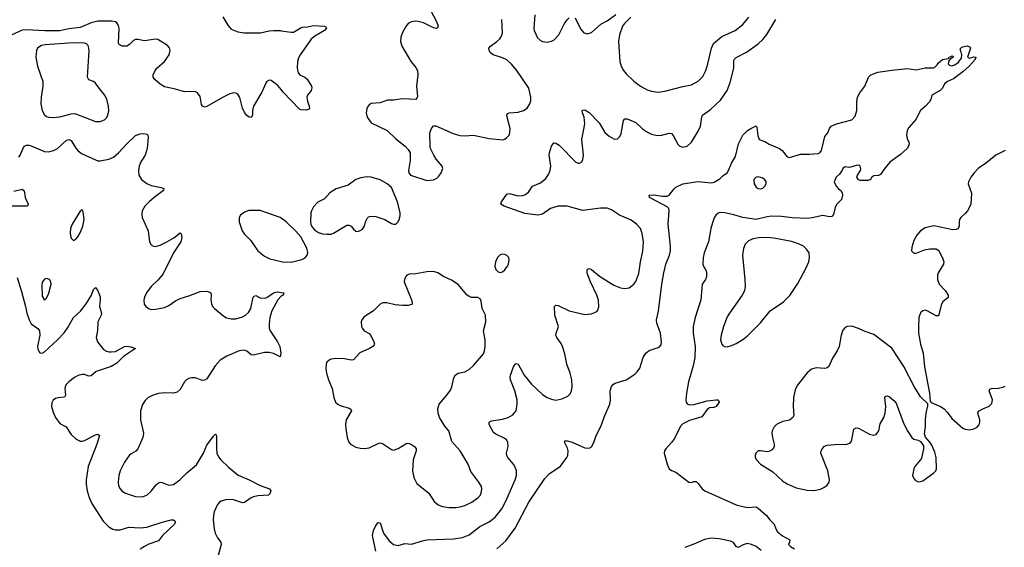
# Model space of a CAD drawing. Header units: inches. Extents: x 1649826 to 1814874, y 507393 to 641959.
# Tile 65 of 131: x 1727648 to 1736503, y 543024 to 547767. Entities that reach past the tile are written whole.
import ezdxf

# ---------------------------------------------------------------- set-up
doc = ezdxf.new("R2010")
doc.units = ezdxf.units.IN
doc.header["$MEASUREMENT"] = 0
doc.layers.add('B7524', color=7, linetype='Continuous')
doc.layers.add('B7534', color=7, linetype='Continuous')

msp = doc.modelspace()

# ---------------------------------------------------------------- linework, layer by layer
at = {"layer": 'B7524', "color": 6}
for points, elevation in [([(1729473.8, 547793.8), (1729518.2, 547718.2), (1729550, 547682.6), (1729610, 547657.4), (1729667.9, 547647.9), (1729812, 547648), (1729890, 547665.5), (1729930, 547668.5), (1729990, 547668.6), (1730000, 547667.1)], 400), ([(1730000, 547138.2), (1729970, 547175.8), (1729910, 547221.3), (1729890, 547223.7), (1729870, 547210.9), (1729862.1, 547197.9), (1729825.9, 547114.1), (1729751.3, 546990), (1729742.5, 546950), (1729742.2, 546910), (1729730, 546887.2), (1729710, 546889.8), (1729690, 546905.4), (1729670, 546931.6), (1729650, 546972.1), (1729627.9, 547067.9), (1729610, 547096.5), (1729590, 547107.5), (1729570, 547109.3), (1729530, 547098.4), (1729470, 547068.2), (1729330, 546985.8), (1729310, 546980.6), (1729303.2, 546983.2), (1729291, 546991), (1729283.9, 547003.9), (1729270, 547075.8), (1729245.7, 547110), (1729230, 547118.7), (1729210, 547122.3), (1729130, 547117.1), (1729050, 547141), (1728950, 547163.8), (1728910, 547187.8), (1728863.2, 547230), (1728848.5, 547250), (1728847.1, 547270), (1728865.9, 547310), (1728882, 547330), (1728949.3, 547390), (1728991.3, 547450), (1729002.3, 547490), (1728994.3, 547514.3), (1728975.4, 547535.4), (1728890, 547588.1), (1728870, 547593.2), (1728770, 547576.6), (1728710, 547588.5), (1728690, 547588.4), (1728670, 547580.2), (1728635.9, 547544.1), (1728612.4, 547530), (1728569.7, 547530), (1728543.1, 547543.1), (1728535.8, 547555.8), (1728541.7, 547690), (1728535.7, 547715.7), (1728520, 547740), (1728508.4, 547748.4), (1728475.1, 547755.1), (1728350, 547754.1), (1728290, 547738.1), (1728190, 547697.2), (1728090, 547685.4), (1728010, 547667.6), (1727872.5, 547667.5), (1727710, 547676.7), (1727670, 547672.4), (1727570.9, 547629.1)], 400), ([(1727638.7, 546530), (1727651.8, 546548.2), (1727682, 546618), (1727690.9, 546629.1), (1727710, 546639.2), (1727730, 546639.9), (1727750, 546634.3), (1727870, 546582.5), (1727910, 546578.1), (1727950.1, 546589.9), (1727986.8, 546610), (1728070, 546685.1), (1728090, 546691), (1728110, 546680.9), (1728152, 546612), (1728170, 546590.6), (1728203.2, 546563.2), (1728330, 546505.9), (1728350, 546498.7), (1728370, 546498), (1728450, 546512), (1728490, 546530.1), (1728536.5, 546570), (1728610, 546652.4), (1728690, 546727), (1728730, 546742.4), (1728763.4, 546743.3), (1728790, 546737.6), (1728799, 546730), (1728801.7, 546710), (1728794.6, 546610), (1728775.1, 546550), (1728738, 546490), (1728721.2, 546450), (1728716.6, 546410), (1728719.8, 546370), (1728742, 546330), (1728790, 546294), (1728830, 546277.5), (1728919.4, 546259.4), (1728942.8, 546250), (1728940.6, 546230), (1728857.6, 546170), (1728811.9, 546130), (1728773, 546090), (1728750, 546049.5), (1728744.6, 546015.4), (1728748.9, 545990), (1728803.8, 545870), (1728815.7, 545770), (1728830, 545744.1), (1728850, 545731.6), (1728870, 545728.1), (1728910, 545739), (1728971.4, 545768.6), (1729034.9, 545805.1), (1729090, 545850.2), (1729100.9, 545840.9), (1729105.9, 545810), (1729096.6, 545770), (1729032.1, 545670), (1728936.4, 545483.6), (1728892.2, 545427.8), (1728830, 545367.1), (1728787, 545310), (1728770, 545271.3), (1728764.1, 545244.1), (1728768.1, 545210), (1728781.4, 545190), (1728805.2, 545170), (1728830, 545162.5), (1728870, 545164.2), (1728950, 545179.9), (1728990, 545198.3), (1729050, 545240.5), (1729090, 545259.3), (1729170, 545283.6), (1729270, 545322.4), (1729330, 545327), (1729350, 545321.4), (1729365.4, 545310), (1729369.7, 545290), (1729366.9, 545250), (1729373.1, 545213.1), (1729382.9, 545190), (1729400.6, 545170), (1729482.7, 545102.7), (1729507.8, 545087.8), (1729550, 545077.8), (1729590, 545078.4), (1729650, 545095.1), (1729677.7, 545110), (1729705.5, 545134.5), (1729725.3, 545170), (1729748, 545272), (1729757.7, 545282.3), (1729770, 545287.1), (1729810, 545266.9), (1729850, 545263.5), (1729870, 545270.5), (1729928.8, 545310), (1729950, 545317.8), (1729970, 545319.4), (1730000, 545314)], 400), ([(1727595.3, 546224.7), (1727670, 546242), (1727688.7, 546228.7), (1727696.2, 546170), (1727724.6, 546110), (1727717, 546090), (1727570, 546091.1)], 300), ([(1730000, 545982.4), (1729990, 545989.6), (1729810, 546050.4), (1729707.9, 546052.1), (1729670, 546037.7), (1729634, 546010), (1729622.3, 545990), (1729620.2, 545950), (1729648.6, 545870), (1729670, 545838.9), (1729723.6, 545783.6), (1729790, 545688.6), (1729850, 545641.3), (1729895.9, 545615.9), (1730000, 545592)], 500), ([(1727625.1, 545450), (1727663.8, 545323.8), (1727700.5, 545190), (1727712.4, 545130), (1727731.7, 545070), (1727751.6, 545031.6), (1727810.6, 544990.6), (1727824.3, 544970), (1727828.5, 544930), (1727806.7, 544830), (1727810, 544805), (1727821.9, 544781.9), (1727830, 544771.2), (1727849.7, 544769.7), (1727870, 544781.8), (1727987.6, 544890), (1728047.6, 544952.4), (1728081.5, 544998.6), (1728132.6, 545090), (1728193.9, 545146.1), (1728246.1, 545213.8), (1728292.1, 545290), (1728310, 545342.4), (1728330, 545359), (1728350, 545329.2), (1728370, 545274.9), (1728371.9, 545250), (1728365.2, 545190), (1728384.1, 545130), (1728379.3, 545110), (1728350.1, 545049.9), (1728346.5, 544973.5), (1728335.7, 544910), (1728347.5, 544870), (1728402.2, 544802.2), (1728427.3, 544787.3), (1728450, 544781.8), (1728470, 544779.6), (1728510, 544785.5), (1728590, 544828.4), (1728610, 544832.3), (1728646.9, 544826.9), (1728688.7, 544810), (1728581.9, 544738.1), (1728522, 544678), (1728471.3, 544650), (1728336.4, 544603.6), (1728290, 544565.8), (1728270, 544562.4), (1728230, 544576.3), (1728210, 544578.5), (1728172.4, 544567.6), (1728140.8, 544550), (1728089, 544510), (1728069.6, 544490), (1728058, 544470), (1728053, 544450), (1728059.6, 544390), (1728050, 544373.5), (1727990, 544368.1), (1727970, 544362), (1727950, 544346.6), (1727937.1, 544322.9), (1727934.3, 544290), (1727939.1, 544270), (1727950.7, 544230), (1727969.8, 544190), (1728010, 544137.9), (1728066.2, 544106.2), (1728110, 544038.6), (1728155.2, 543995.2), (1728190, 543978.5), (1728210, 543978.4), (1728230, 543983.7), (1728330, 544035), (1728350, 544039.4), (1728363.9, 544030), (1728342.6, 543950), (1728264, 543750), (1728245.1, 543630), (1728244.1, 543590), (1728253.9, 543530), (1728273.1, 543470), (1728297.2, 543417.2), (1728397.5, 543257.5), (1728450, 543208), (1728486.5, 543186.5), (1728510, 543180.1), (1728550, 543181.9), (1728630, 543205.6), (1728730, 543199.6), (1728790, 543204.7), (1728929.8, 543250), (1729010, 543269.5), (1729030.4, 543270), (1729042.7, 543262.7), (1729049.3, 543250), (1729037.6, 543230), (1728931.3, 543130), (1728896.9, 543083.1), (1728810, 543052.8), (1728770, 543032.3), (1728730, 543006.9)], 300), ([(1730000, 545280.8), (1729999.5, 545280.5), (1729970.6, 545249.4), (1729916.3, 545150), (1729895.8, 545090), (1729889.7, 545030), (1729892.6, 544992.6), (1729901.3, 544970), (1729967.1, 544870), (1729986.3, 544830), (1729997.4, 544770), (1729990, 544736.9), (1729930, 544765.5), (1729890, 544775.6), (1729850, 544773.8), (1729750, 544750.8), (1729730, 544755), (1729690, 544786.7), (1729670, 544794.8), (1729622.3, 544790), (1729510, 544741.8), (1729450, 544705.7), (1729404.6, 544655.4), (1729330, 544539.7), (1729310, 544524.9), (1729290, 544524.3), (1729230, 544546.4), (1729191.9, 544548.1), (1729170, 544542.6), (1729150, 544531.6), (1729130, 544512.8), (1729090, 544443.6), (1729063, 544417), (1729030, 544408.6), (1728950, 544412.5), (1728894.7, 544405.3), (1728847.6, 544392.4), (1728803.2, 544370), (1728775.7, 544344.3), (1728751.8, 544308.2), (1728734.1, 544250), (1728735.1, 544170), (1728760.3, 544050), (1728753.9, 544010), (1728710, 543909.3), (1728691.3, 543888.7), (1728650, 543865.3), (1728632.5, 543850), (1728590.5, 543790), (1728551, 543710), (1728538.8, 543670), (1728532, 543610), (1728537.6, 543577.6), (1728550.1, 543550), (1728570, 543528), (1728597.8, 543510), (1728690, 543479.6), (1728750, 543478.7), (1728790, 543493.8), (1728830, 543528.8), (1728874.4, 543585.6), (1728895.4, 543604.6), (1728910, 543609.2), (1728930, 543605.8), (1728990, 543583.6), (1729030, 543589.2), (1729087, 543630), (1729150, 543692.2), (1729236.3, 543763.7), (1729301.8, 543870), (1729330, 543943), (1729390, 544021.5), (1729410, 544040.3), (1729415.2, 544035.2), (1729418.2, 544018.2), (1729416.3, 543910), (1729421.9, 543870), (1729435.8, 543835.8), (1729455.7, 543810), (1729524.1, 543744.1), (1729611.1, 543671.1), (1729710, 543629.3), (1729810, 543579.4), (1729894.6, 543550), (1729905.5, 543530), (1729896.5, 543503.5), (1729886.4, 543493.6), (1729790, 543485.5), (1729750, 543477.1), (1729730, 543469), (1729670, 543426.4), (1729650, 543424.2), (1729570, 543449.9), (1729510, 543452.1), (1729460.2, 543439.8), (1729444.6, 543430), (1729427, 543410), (1729397.3, 543342.7), (1729390.1, 543310), (1729388.1, 543270), (1729395.8, 543190), (1729406, 543150), (1729426.8, 543110), (1729455.2, 543070), (1729460.5, 543050), (1729432.9, 542950)], 400)]:
    msp.add_lwpolyline(points, dxfattribs=dict(at, elevation=elevation))
for points, elevation in [([(1728130, 547558), (1727877.7, 547542.3), (1727844.5, 547535.5), (1727818.7, 547521.3), (1727807.5, 547510), (1727798.5, 547490), (1727793.6, 547430), (1727807.9, 547350), (1727854.9, 547210), (1727856.7, 547170), (1727841.2, 547070), (1727838.6, 547010), (1727848.5, 546950), (1727870, 546912), (1727890, 546897.6), (1727910, 546890.5), (1727950, 546887.7), (1728010, 546895.1), (1728110, 546922.1), (1728142.9, 546922.9), (1728330, 546852), (1728370, 546852.5), (1728410, 546867.9), (1728431, 546889), (1728441.3, 546910), (1728448.2, 546948.2), (1728445.8, 546990), (1728431.4, 547051.4), (1728410.9, 547090.9), (1728360.8, 547150), (1728330, 547195.6), (1728311.6, 547211.6), (1728270, 547227.1), (1728257.1, 547250), (1728273.1, 547490), (1728267.6, 547527.5), (1728259.4, 547539.4), (1728249.1, 547549.1), (1728230, 547554.7)], 500), ([(1728210, 546058.4), (1728190, 546046.3), (1728120.6, 545930), (1728104.2, 545890), (1728100.3, 545850), (1728103.8, 545823.8), (1728110, 545802.6), (1728130, 545782.8), (1728150, 545791.3), (1728170, 545814.5), (1728191.8, 545850), (1728216.7, 545910), (1728228.7, 545970), (1728218.2, 546038.2)], 400), ([(1727890, 545440.2), (1727870, 545434.2), (1727859.3, 545420.7), (1727850, 545404), (1727845.3, 545374.7), (1727850, 545281.1), (1727870, 545246), (1727890, 545262.3), (1727910, 545307.6), (1727930.9, 545390), (1727929.1, 545410), (1727916.2, 545430)], 400)]:
    msp.add_lwpolyline(points, close=True, dxfattribs=dict(at, elevation=elevation))
at = {"layer": 'B7534', "color": 6}
for points, elevation in [([(1731311.8, 547910), (1731396.8, 547750), (1731410.2, 547710), (1731405.3, 547694.7), (1731392.1, 547687.9), (1731370, 547692.9), (1731277.7, 547737.7), (1731231.8, 547751.8), (1731206.7, 547753.3), (1731172.3, 547747.7), (1731144.7, 547735.3), (1731124.8, 547715.2), (1731090, 547651.1), (1731076.3, 547610), (1731072.6, 547570), (1731083.5, 547530), (1731168.4, 547388.4), (1731210, 547336.5), (1731224.1, 547310), (1731229.5, 547270), (1731215.7, 547170), (1731224.5, 547075.5), (1731219.5, 547060.5), (1731210, 547049.8), (1731090, 547055.6), (1731010, 547043.4), (1730955.6, 547044.4), (1730890, 547020.2), (1730810, 547013.9), (1730790, 547002.5), (1730780.1, 546990), (1730770, 546967.6), (1730763.6, 546930), (1730773.5, 546890), (1730810, 546839.8), (1730951.4, 546771.4), (1731030, 546697), (1731113.5, 546630), (1731141.5, 546601.5), (1731158, 546570), (1731160.6, 546550), (1731158.9, 546501.1), (1731145.5, 546410), (1731147.6, 546390), (1731163.1, 546370), (1731310, 546321.5), (1731370, 546328.7), (1731397.7, 546342.3), (1731418.3, 546361.7), (1731438.5, 546390), (1731451.6, 546430), (1731446, 546450), (1731394.1, 546514.1), (1731372.5, 546550), (1731342.4, 546610), (1731337.8, 546630), (1731337, 546750), (1731349.8, 546790), (1731370, 546811.6), (1731390, 546813.6), (1731544.8, 546744.8), (1731606.4, 546726.4), (1731650, 546723.5), (1731730, 546729.4), (1731870, 546698.4), (1731993.1, 546686.9), (1732010, 546691.7), (1732030, 546706.5), (1732048.2, 546730), (1732056.5, 546750), (1732057.7, 546790), (1732030.3, 546890), (1732029.2, 546910.8), (1732036.7, 546923.3), (1732050, 546930.6), (1732130, 546934.4), (1732178.2, 546950), (1732210, 546972.1), (1732234.6, 547010), (1732243.1, 547036.9), (1732245, 547070), (1732226.5, 547150), (1732118.4, 547310), (1732070, 547368.7), (1732030, 547406), (1731990, 547425.3), (1731906.4, 547450), (1731880.6, 547470), (1731869.1, 547490), (1731868.1, 547510), (1731882.2, 547530), (1731939.8, 547570), (1731965.8, 547594.2), (1731980.3, 547619.7), (1731990.4, 547650), (1731984.5, 547770)], 500), ([(1732279.6, 547810), (1732270.1, 547690), (1732273, 547670), (1732304.9, 547604.9), (1732330, 547579.7), (1732350.7, 547570.7), (1732390, 547565.8), (1732430, 547573.6), (1732453.5, 547586.5), (1732495.8, 547630), (1732548, 547732), (1732570, 547765.2), (1732590, 547784.2)], 500), ([(1732644.1, 547784.1), (1732690, 547683.6), (1732720.4, 547650), (1732750, 547639.6), (1732790, 547652.3), (1732873.4, 547726.6), (1732930, 547755.7), (1733010, 547814.5)], 500), ([(1733145.1, 547790), (1733086.9, 547733.1), (1733070.1, 547709.9), (1733040.7, 547630), (1733033.6, 547570), (1733045.1, 547390), (1733055.5, 547350), (1733076.9, 547310), (1733100.7, 547280.7), (1733170, 547213.3), (1733230, 547168.4), (1733290, 547137.1), (1733330, 547124.6), (1733390, 547116.4), (1733450, 547124.3), (1733610, 547165.8), (1733690, 547180.8), (1733750, 547215), (1733790, 547255.7), (1733819.4, 547310), (1733837.8, 547370), (1733867.8, 547510), (1733888.2, 547551.8), (1733963.6, 547616.4), (1734080.8, 547670), (1734150, 547725.1), (1734204.7, 547790)], 500), ([(1730000, 547667.1), (1730090, 547653.6), (1730110, 547655.5), (1730170, 547692.3), (1730190, 547699.2), (1730236.9, 547703.1), (1730290, 547714.4), (1730388.3, 547708.3), (1730402, 547702), (1730407.6, 547690), (1730389.3, 547670), (1730300.8, 547619.2), (1730268.9, 547591.1), (1730170.1, 547450), (1730156.2, 547423.8), (1730146.7, 547390), (1730142, 547330), (1730151.1, 547290), (1730170, 547267.3), (1730211.8, 547250), (1730233.7, 547233.7), (1730271.4, 547170), (1730275.5, 547155.5), (1730270.1, 547130), (1730236.4, 547090), (1730230.6, 547070), (1730236.1, 547036.1), (1730251.7, 546988.3), (1730253.7, 546970), (1730250, 546963), (1730226.4, 546953.6), (1730177.1, 546957.1), (1730162.5, 546962.5), (1730017, 547117), (1730000, 547138.2)], 400), ([(1730850.4, 542990), (1730821, 543130), (1730830, 543174.9), (1730850, 543219.6), (1730870, 543246), (1730890, 543243.1), (1730920.7, 543150), (1730970, 543081.5), (1731010, 543047.7), (1731050, 543038.8), (1731110, 543056.6), (1731170, 543051), (1731270, 543083.2), (1731310, 543091.3), (1731550, 543100.9), (1731630, 543111.7), (1731690, 543137.2), (1731784.8, 543210), (1731870, 543253.2), (1731924.5, 543295.5), (1731983.7, 543370), (1732021, 543439), (1732103.3, 543630), (1732114.4, 543670), (1732115.4, 543710), (1732104.1, 543744.1), (1732088.8, 543770), (1732037.4, 543830), (1732027.4, 543850), (1732026.6, 543870), (1732039.9, 543930), (1732037.6, 543970), (1732024.9, 543990), (1732005, 544005), (1731930, 544040.6), (1731910, 544056.2), (1731877.6, 544110), (1731869.9, 544130), (1731870.9, 544149.1), (1731890, 544160.5), (1731990, 544175.7), (1732040.7, 544190), (1732083.9, 544216.1), (1732111.7, 544250), (1732123, 544310), (1732121, 544350), (1732099.2, 544430), (1732061.2, 544530), (1732058.1, 544550), (1732061.4, 544570), (1732090, 544646.4), (1732110, 544677.6), (1732130, 544670.2), (1732185.9, 544570), (1732249.7, 544489.7), (1732350, 544396.5), (1732390, 544370.4), (1732430, 544354.1), (1732470, 544347.7), (1732522.2, 544357.8), (1732576.4, 544383.6), (1732596.8, 544403.2), (1732609.9, 544430.1), (1732616.2, 544470), (1732613.8, 544530), (1732599.6, 544590), (1732568.4, 544670), (1732550, 544761.7), (1732530, 544827.7), (1732516.2, 544856.2), (1732477.6, 544910), (1732470.4, 544930), (1732472, 544950), (1732492.3, 545010), (1732460.2, 545110), (1732457, 545190), (1732470, 545199.8), (1732490, 545196.5), (1732590, 545150), (1732730, 545117.1), (1732790, 545123.6), (1732836.9, 545143.1), (1732845.7, 545154.3), (1732855.3, 545184.7), (1732853.3, 545246.7), (1732838, 545290), (1732779.9, 545410), (1732751.6, 545488.4), (1732750, 545516.3), (1732754.8, 545525.2), (1732768.4, 545531.6), (1732790, 545520.1), (1732862.3, 545462.3), (1732990, 545379.7), (1733050, 545355.2), (1733090, 545349.5), (1733130, 545357.8), (1733170, 545387.9), (1733190, 545414.4), (1733214.3, 545485.7), (1733230.9, 545590), (1733252.9, 545687.1), (1733257.1, 545770), (1733245.3, 545845.3), (1733229.5, 545889.5), (1733194.4, 545930), (1733145.6, 545965.6), (1733040.5, 546010), (1732970, 546056.2), (1732930, 546071.5), (1732871.9, 546071.9), (1732711.1, 546051.1), (1732570, 546089.3), (1732490, 546090.2), (1732421.8, 546070), (1732350, 546017.6), (1732310, 546008.5), (1732190, 546025.2), (1732004.7, 546090), (1731974.4, 546110), (1731981.9, 546130), (1732030, 546199.7), (1732050, 546205), (1732130, 546184.8), (1732170, 546187.3), (1732190, 546193.4), (1732223.9, 546216.1), (1732258.5, 546270), (1732330, 546299.9), (1732379.9, 546340.1), (1732404.8, 546375.2), (1732419.6, 546410), (1732424.3, 546450), (1732410.3, 546549.7), (1732411.1, 546570), (1732430, 546631.4), (1732450, 546659.6), (1732470, 546657.2), (1732498.5, 546638.5), (1732650, 546485), (1732670, 546476.1), (1732682.9, 546477.1), (1732703.8, 546490), (1732713.5, 546510), (1732719.4, 546550), (1732702.8, 546690), (1732729.3, 546830.7), (1732723.1, 546890), (1732709.9, 546930.1), (1732706.9, 546950), (1732710, 546954.2), (1732730, 546957), (1732770, 546933.2), (1732859.4, 546839.4), (1732910, 546752.5), (1732950, 546718.5), (1732990, 546695.7), (1733010, 546691.8), (1733024, 546696), (1733044.4, 546715.6), (1733055.6, 546744.4), (1733078.6, 546861.4), (1733090, 546875.8), (1733110, 546875.1), (1733190, 546843.3), (1733250, 546785.3), (1733294.9, 546754.9), (1733330, 546738.7), (1733370, 546729.5), (1733410, 546727.4), (1733490, 546747.8), (1733510, 546743.6), (1733525.3, 546725.3), (1733567.2, 546647.2), (1733584.1, 546630), (1733610, 546620.9), (1733650, 546630.1), (1733690, 546667), (1733750, 546764.1), (1733770, 546811.3), (1733781.3, 546890), (1733788.9, 546910), (1733859.9, 546960.1), (1733950, 547044.4), (1734010.5, 547130), (1734038.6, 547201.4), (1734071, 547330), (1734070.2, 547390), (1734074.4, 547410), (1734091.4, 547428.6), (1734184.2, 547475.8), (1734289.9, 547550), (1734331.6, 547588.4), (1734366.2, 547633.8), (1734449.3, 547770)], 400), ([(1731939.4, 543010), (1732018.7, 543081.3), (1732103.6, 543196.4), (1732226.9, 543430), (1732370, 543642.4), (1732410, 543685.4), (1732510, 543752.8), (1732569, 543830), (1732577.4, 543850), (1732581.4, 543890), (1732575.5, 543915.5), (1732546.2, 543970), (1732550, 543980.3), (1732570, 543981), (1732615.5, 543970), (1732730, 543916.8), (1732770, 543914.4), (1732790, 543927.3), (1732810, 543965.5), (1732831.6, 544030), (1732872.6, 544110), (1732910, 544207.9), (1732956, 544310), (1732962.3, 544350), (1732957.7, 544430), (1732971.1, 544470), (1732989, 544491), (1733001.7, 544498.3), (1733102, 544530), (1733178.7, 544581.3), (1733199.8, 544600.2), (1733225.5, 544634.5), (1733255.9, 544730), (1733279.3, 544770), (1733310, 544792.9), (1733397.7, 544822.3), (1733415.9, 544844.1), (1733419.8, 544870), (1733410.5, 544949.5), (1733378.6, 545038.6), (1733373.4, 545070), (1733392.8, 545147.2), (1733422.1, 545390), (1733439.4, 545490), (1733459.1, 545570), (1733490.2, 545650), (1733500, 545690), (1733501.8, 545730), (1733478.3, 545930), (1733488.6, 546050), (1733484.6, 546070), (1733470, 546084.9), (1733311.1, 546170), (1733309.6, 546190), (1733347.1, 546192.9), (1733430, 546181.4), (1733470, 546182), (1733490, 546190.1), (1733530, 546244.6), (1733550, 546261.8), (1733610, 546291.1), (1733750, 546311.7), (1733870, 546301.3), (1733892.6, 546307.4), (1733944.1, 546335.9), (1733970, 546363.7), (1734009.2, 546390.8), (1734022.7, 546410), (1734050, 546476.3), (1734084.2, 546535.8), (1734111.9, 546650), (1734150, 546728.4), (1734193.6, 546770), (1734223.6, 546790), (1734270, 546811.7), (1734278, 546798), (1734286.5, 546726.5), (1734299.3, 546690), (1734350, 546671.8), (1734389.1, 546649.1), (1734480.8, 546610), (1734506, 546590), (1734550, 546535), (1734570.4, 546529.6), (1734670, 546558.5), (1734750, 546557.6), (1734830, 546565), (1734843.7, 546570), (1734859.8, 546590), (1734890, 546716.3), (1734914.5, 546750), (1734929.7, 546790), (1734946.3, 546810), (1734992.7, 546830), (1735130, 546867.5), (1735160.2, 546899.8), (1735177.8, 546950), (1735174.9, 547030), (1735181.4, 547070), (1735202.8, 547110), (1735248.2, 547170), (1735280.5, 547250), (1735302.7, 547270), (1735364.7, 547295.3), (1735490, 547314.7), (1735633.1, 547326.9), (1735710, 547317.1), (1735790, 547334.7), (1735865.1, 547334.9), (1735878.9, 547341.1), (1735899.3, 547360.7), (1735910, 547378.4), (1735947, 547410), (1736002, 547418), (1736008, 547430), (1736025.2, 547434.8), (1736030, 547442), (1736039.6, 547439.6), (1736042, 547430), (1736011.6, 547408.4), (1736003.6, 547396.4), (1735998, 547370), (1736010, 547358), (1736030, 547351.3), (1736058, 547362), (1736090, 547384.7), (1736117.5, 547422.5), (1736121.2, 547450), (1736116, 547476), (1736108, 547490), (1736109.5, 547510), (1736130, 547522.8), (1736170, 547530.8), (1736190, 547522), (1736198, 547510), (1736171.3, 547430), (1736190, 547420.7), (1736227.9, 547432.1), (1736250.7, 547430), (1736240.9, 547419.1), (1736240.4, 547410), (1736187.9, 547350), (1736130, 547298), (1736044.5, 547235.5), (1735991, 547210), (1735964.7, 547190), (1735946.8, 547150), (1735926.8, 547130), (1735850.5, 547089.5), (1735840.4, 547050), (1735830.4, 547030), (1735794.9, 546990), (1735750.3, 546949.7), (1735705.5, 546870), (1735643, 546797), (1735629.1, 546770.9), (1735623.7, 546730), (1735630, 546698), (1735645.2, 546665.2), (1735647.7, 546650), (1735641.6, 546630), (1735627.7, 546610), (1735570, 546556.2), (1735474, 546486), (1735419.9, 546420.1), (1735390, 546375.3), (1735370, 546365.2), (1735330, 546364), (1735311.3, 546350), (1735298, 546330), (1735278.5, 546321.5), (1735210, 546321.2), (1735190, 546328.7), (1735175.3, 546350), (1735182, 546370), (1735209.4, 546410), (1735213.6, 546426.4), (1735206.6, 546450), (1735196.8, 546456.8), (1735190, 546460.5), (1735170, 546457.6), (1735110, 546438.4), (1735070, 546443.5), (1735050.4, 546430), (1735045.3, 546414.7), (1735021.1, 546378.9), (1734990.5, 546350), (1734973.4, 546310), (1734990, 546271), (1735010, 546246), (1735032, 546230), (1735044.7, 546210), (1735046, 546190), (1735038.8, 546150), (1734993.7, 546106.3), (1734980.7, 546079.3), (1734965.2, 546014.8), (1734950, 545997.2), (1734930, 545995.6), (1734870, 546006.4), (1734774.7, 545985.3), (1734730, 545981.1), (1734593.6, 545986.4), (1734498.8, 545998.8), (1734410, 545999.6), (1734370, 545995.8), (1734270, 545972), (1734150, 545989), (1734070, 546013.8), (1733988.1, 546031.9), (1733947.4, 546032.6), (1733930, 546026.4), (1733908.8, 546010), (1733893.8, 545986.2), (1733878, 545942), (1733863.7, 545890), (1733841, 545770), (1733803.7, 545670), (1733793.8, 545630), (1733791.3, 545570), (1733797.5, 545550), (1733820.1, 545510), (1733825.1, 545490), (1733824.2, 545455.8), (1733816.3, 545430), (1733784.8, 545390), (1733773.8, 545250), (1733723.3, 545090), (1733705.2, 545010), (1733704.5, 544950), (1733723.2, 544830), (1733718.3, 544730), (1733705.8, 544654.2), (1733662.9, 544510), (1733643.7, 544410), (1733639, 544350), (1733641.6, 544330), (1733650, 544314.8), (1733670, 544304.9), (1733710, 544308.6), (1733830, 544339.1), (1733910, 544350.5), (1733928.2, 544348.2), (1733938, 544330), (1733910, 544288.9), (1733890, 544280.2), (1733850, 544277.5), (1733830, 544262.3), (1733792.8, 544207.2), (1733782.1, 544197.9), (1733670, 544163.1), (1733610, 544135.2), (1733590, 544112.5), (1733537, 544003), (1733510, 543964.9), (1733458.9, 543910), (1733447, 543890), (1733443.3, 543870), (1733470.1, 543770), (1733488.2, 543730), (1733510, 543714.8), (1733550, 543699.1), (1733665.7, 543610), (1733690, 543606.1), (1733710, 543614.5), (1733730, 543615.7), (1733750, 543598.5), (1733784.1, 543550), (1733810, 543531.6), (1734090, 543407), (1734190, 543382.6), (1734270, 543386.4), (1734290, 543376.4), (1734364.4, 543310), (1734395.1, 543270), (1734432.6, 543232.6), (1734446.4, 543190), (1734462.6, 543162.6), (1734506.7, 543126.7), (1734573.7, 543090), (1734570.7, 543070), (1734560.5, 543050), (1734579.3, 543030), (1734615.8, 543010)], 300), ([(1736510.7, 546590), (1736427.3, 546550), (1736329.3, 546470.7), (1736270, 546431.7), (1736230.6, 546390), (1736201.5, 546350), (1736181.3, 546310), (1736178.8, 546290), (1736206.6, 546206.6), (1736201.7, 546110), (1736193.6, 546086.4), (1736170.3, 546049.7), (1736150, 546024.2), (1736113, 545990), (1736099.4, 545970), (1736095.6, 545950), (1736097.2, 545910), (1736088.9, 545890), (1736070, 545880.4), (1736039.2, 545879.2), (1735870, 545913.9), (1735790, 545894.4), (1735750.1, 545869.9), (1735717.1, 545830), (1735690, 545781.3), (1735670, 545722.7), (1735668.3, 545690), (1735690, 545668.1), (1735710, 545668.4), (1735783.4, 545696.6), (1735834, 545706), (1735890, 545707.8), (1735912.6, 545692.6), (1735950, 545618.4), (1735958.9, 545590), (1735955.2, 545570), (1735906.6, 545490), (1735901, 545470), (1735900.9, 545430), (1735917, 545390), (1735972.1, 545332.1), (1735998.5, 545290), (1735998.3, 545270), (1735950, 545231.1), (1735938.2, 545210), (1735910, 545104.5), (1735890, 545103.6), (1735810, 545150.8), (1735790, 545155.3), (1735770, 545151.1), (1735750, 545131.6), (1735735.3, 545090), (1735729.7, 545009.7), (1735731.6, 544950), (1735750.1, 544849.9), (1735772, 544770), (1735785.4, 544645.4), (1735829.3, 544410.7), (1735837.1, 544337.1), (1735844.4, 544324.4), (1735930, 544289.4), (1735961.6, 544270), (1735990, 544238.4), (1736030, 544180.8), (1736130, 544094.1), (1736150, 544084.3), (1736190, 544080.8), (1736229.6, 544090), (1736257.2, 544102.8), (1736276.5, 544123.5), (1736282.9, 544150), (1736281.7, 544170), (1736263.9, 544230), (1736271.8, 544248.2), (1736310, 544269.5), (1736367.4, 544292.6), (1736390, 544315.5), (1736395, 544350), (1736367.7, 544430), (1736373.5, 544446.5), (1736387.5, 544452.5), (1736450, 544453.3), (1736490, 544462.1), (1736510, 544473.3)], 400), ([(1730000, 545592), (1730010.3, 545589.7), (1730090, 545588), (1730185.4, 545610), (1730214.4, 545625.6), (1730234, 545650), (1730239, 545670), (1730237.1, 545690), (1730230, 545713.1), (1730174.8, 545814.8), (1730128.6, 545870), (1730045.2, 545950), (1730000, 545982.4)], 500), ([(1730000, 545314), (1730022, 545310), (1730016.9, 545290), (1730000, 545280.8)], 400), ([(1734315.8, 542995.8), (1734270, 543032.3), (1734230, 543049.5), (1734190, 543057.3), (1734153.5, 543046.5), (1734110, 543020.7), (1734090, 543031), (1734066.4, 543066.4), (1734039.6, 543079.6), (1733939.4, 543099.4), (1733870, 543105), (1733807.5, 543092.5), (1733710, 543050.5), (1733630, 543022.6)], 300)]:
    msp.add_lwpolyline(points, dxfattribs=dict(at, elevation=elevation))
for points, elevation in [([(1730770, 546355.8), (1730715.2, 546344.8), (1730670.6, 546329.4), (1730600.5, 546279.5), (1730492.8, 546247.2), (1730435.5, 546210), (1730390, 546157.8), (1730330, 546125.2), (1730290, 546084.8), (1730271.8, 546050), (1730267.3, 546030), (1730262.1, 545950), (1730266.6, 545926.6), (1730280.3, 545900.3), (1730299.2, 545879.2), (1730335, 545855), (1730370, 545842.4), (1730410, 545837.5), (1730450, 545840.1), (1730470, 545846.5), (1730590, 545919.6), (1730610, 545920.9), (1730630, 545910.4), (1730650, 545883), (1730670, 545866), (1730690, 545862.4), (1730710, 545870.4), (1730730, 545883.8), (1730747.8, 545910), (1730758.5, 545950), (1730775, 545985), (1730785.8, 545994.2), (1730810, 546001.8), (1730850, 545997.5), (1730930, 545971), (1730990, 545934.9), (1731010, 545927.8), (1731030, 545930.3), (1731050, 545948.4), (1731059.7, 545970), (1731070, 546004.7), (1731069.8, 546030), (1731046.1, 546130), (1730990, 546258.8), (1730952.9, 546290), (1730890, 546325.9), (1730810, 546351.8)], 500), ([(1734290, 546354.2), (1734270, 546352.4), (1734250.3, 546330), (1734253.1, 546290), (1734270, 546261.3), (1734290, 546249), (1734310, 546245.5), (1734330, 546251.3), (1734348.7, 546270), (1734359.8, 546290), (1734361.1, 546310), (1734350, 546328.3), (1734330, 546342.2)], 300), ([(1734370, 545810), (1734293, 545807), (1734243.5, 545796.5), (1734201.7, 545778.3), (1734172.3, 545750), (1734156.2, 545710), (1734148.4, 545650), (1734169.5, 545430.5), (1734170.7, 545370), (1734164.8, 545330), (1734145.8, 545290), (1734029.7, 545130), (1734010, 545096.5), (1733975.9, 545010), (1733954.8, 544930), (1733950.5, 544890), (1733961.3, 544850), (1733974.7, 544834.7), (1733990, 544827.9), (1734010, 544826.8), (1734050, 544837.4), (1734090, 544855.5), (1734150, 544891.4), (1734190, 544922.6), (1734310, 545042.3), (1734395.7, 545150), (1734516.1, 545230), (1734572.9, 545287.1), (1734644.5, 545395.5), (1734717.5, 545530), (1734743.4, 545590), (1734751.2, 545630), (1734746.2, 545670), (1734724.9, 545704.9), (1734696, 545730), (1734652.8, 545752.8), (1734590, 545771.8), (1734430, 545802.7)], 400), ([(1731990, 545659.3), (1731968.2, 545651.8), (1731945.2, 545630), (1731925.5, 545590), (1731920.5, 545550), (1731930, 545521.7), (1731950, 545499.1), (1731970, 545494.4), (1731990, 545501.2), (1732010, 545518.6), (1732034.5, 545550), (1732044, 545570), (1732049.8, 545609.8), (1732045.3, 545630), (1732030, 545648.4), (1732010, 545657.1)], 500), ([(1731370, 545503), (1731310, 545501.7), (1731210, 545482.9), (1731150, 545480.4), (1731130, 545471.2), (1731121.2, 545458.8), (1731106.9, 545430), (1731104.5, 545410), (1731172.7, 545250), (1731178, 545222), (1731174.9, 545205.1), (1731142.5, 545197.5), (1731090, 545196.2), (1731023.6, 545203.6), (1730950, 545222.5), (1730910, 545220.7), (1730890, 545209.8), (1730830.5, 545149.5), (1730745.6, 545094.4), (1730726, 545070), (1730719.7, 545050), (1730721.6, 545010), (1730729.6, 544989.6), (1730746.7, 544970), (1730790, 544945.2), (1730806.4, 544926.4), (1730832.4, 544870), (1730837.8, 544850), (1730834.8, 544845.2), (1730823.9, 544830), (1730792.2, 544810), (1730706.5, 544773.5), (1730650, 544709.9), (1730630, 544705.4), (1730570, 544716.9), (1730490, 544720.4), (1730450, 544715.5), (1730430, 544707.2), (1730410.7, 544689.3), (1730403.3, 544670), (1730400.8, 544630), (1730406.4, 544590), (1730425.2, 544530), (1730459.1, 544450), (1730471.9, 544370), (1730488.9, 544328.9), (1730509.3, 544309.3), (1730530, 544298.2), (1730610, 544275.9), (1730625.7, 544265.7), (1730630.2, 544250), (1730585, 544170), (1730576.6, 544130), (1730579.2, 544090), (1730593.5, 544010), (1730608.1, 543970), (1730624.1, 543950), (1730670, 543925.1), (1730710, 543914.8), (1730750, 543911.8), (1730790, 543918.4), (1730870, 543957.7), (1730890, 543962), (1730910, 543957.8), (1730990, 543901.7), (1731010, 543897.7), (1731050, 543911.5), (1731130, 543958.7), (1731150, 543958), (1731170, 543948.7), (1731196.9, 543930), (1731212.3, 543910), (1731213.5, 543890), (1731186.9, 543810), (1731180.1, 543710), (1731191.5, 543650), (1731218.2, 543598.2), (1731327, 543510), (1731375.1, 543435.1), (1731410, 543405.7), (1731450.1, 543390.1), (1731510, 543381.5), (1731570, 543380.8), (1731610, 543386.8), (1731650, 543400.4), (1731712.4, 543430), (1731770.4, 543470), (1731787.9, 543490), (1731797.9, 543510), (1731803.9, 543550), (1731799.7, 543570), (1731775.8, 543610), (1731704.2, 543704.2), (1731680.7, 543770), (1731610, 543889.8), (1731533.8, 543973.8), (1731506.9, 544070), (1731472, 544112), (1731423.2, 544190), (1731411.4, 544230), (1731409, 544270), (1731419.9, 544310), (1731489.3, 544390.7), (1731522.1, 544437.9), (1731533.6, 544466.4), (1731553.2, 544546.8), (1731565.7, 544574.3), (1731591.2, 544588.8), (1731650, 544602.3), (1731694.3, 544625.7), (1731730, 544657.7), (1731817.6, 544762.4), (1731828.4, 544790), (1731834.8, 544830), (1731833.3, 544890), (1731818.5, 544970), (1731840.9, 545050), (1731836.9, 545110), (1731806, 545170), (1731797.6, 545237.6), (1731790, 545258.7), (1731768.1, 545268.1), (1731710, 545271), (1731690, 545278.1), (1731670, 545294.9), (1731590, 545385.9), (1731530, 545425.2), (1731459.3, 545459.3), (1731408.6, 545490)], 500), ([(1735130, 545010.5), (1735090, 545009.8), (1735070, 544999.8), (1735050, 544975.4), (1735035.5, 544930), (1735018.1, 544830), (1734999.4, 544790), (1734956.6, 544723.4), (1734923.5, 544650), (1734910, 544637.7), (1734890, 544632.2), (1734810, 544638.5), (1734770, 544625.4), (1734730, 544593.7), (1734640.8, 544479.2), (1734621.7, 544438.3), (1734606.5, 544370), (1734603.6, 544290), (1734611.1, 544208.9), (1734600.6, 544190), (1734570, 544166.7), (1734510, 544153.5), (1734478.9, 544141.1), (1734453.6, 544126.4), (1734430, 544101.2), (1734415.6, 544070), (1734412, 544050), (1734416.6, 544010), (1734432.4, 543950), (1734431.6, 543930), (1734422.5, 543910), (1734410, 543896.5), (1734384.9, 543884.9), (1734370, 543882.9), (1734310, 543892.2), (1734290, 543891.1), (1734267, 543870), (1734261.1, 543850), (1734263.1, 543830), (1734274.3, 543810), (1734310.2, 543770), (1734421.9, 543701.9), (1734510, 543619.5), (1734550, 543593.7), (1734630, 543559.5), (1734730, 543536.1), (1734790, 543534.8), (1734850, 543547.7), (1734879.2, 543560.8), (1734910, 543582.3), (1734927.9, 543610), (1734931.6, 543630), (1734915.6, 543710), (1734854, 543870), (1734855, 543890), (1734866.6, 543913.4), (1734886.1, 543933.9), (1734910, 543941.7), (1735010, 543951.4), (1735072.1, 543947.9), (1735090.3, 543949.7), (1735110, 543958.6), (1735121.4, 543970), (1735129.9, 543990.1), (1735150, 544085), (1735170, 544097.7), (1735190, 544093.5), (1735290, 544040.9), (1735326.7, 544033.3), (1735350, 544039.3), (1735373.7, 544070), (1735385.5, 544134.5), (1735419.2, 544190), (1735430, 544228.7), (1735437.4, 544290), (1735427, 544370), (1735436.2, 544383.8), (1735450, 544386.2), (1735470, 544376.3), (1735510, 544343.2), (1735530, 544318.9), (1735591.9, 544150), (1735630, 544073.1), (1735670, 544010.4), (1735690, 543996.4), (1735726.7, 543986.7), (1735750, 543974), (1735776.5, 543936.5), (1735776.5, 543910), (1735756.9, 543823.1), (1735698.7, 543750), (1735687.8, 543730), (1735678, 543670), (1735690, 543642), (1735705.2, 543625.2), (1735730, 543613.4), (1735750, 543614), (1735770, 543621.3), (1735870, 543693.1), (1735885.7, 543710), (1735892.9, 543730), (1735891.2, 543830), (1735878, 543878), (1735850, 543941.2), (1735832.3, 543970), (1735794.7, 544014.7), (1735785.3, 544045.3), (1735795.3, 544110), (1735794.1, 544170), (1735799.9, 544230), (1735814.2, 544294.2), (1735814.5, 544314.5), (1735750, 544377.8), (1735730, 544406.8), (1735692.1, 544470), (1735598.7, 544650), (1735490, 544814.2), (1735330, 544938.3), (1735250, 544963.1), (1735190, 544991.7)], 400)]:
    msp.add_lwpolyline(points, close=True, dxfattribs=dict(at, elevation=elevation))

doc.saveas('drawing.dxf')
